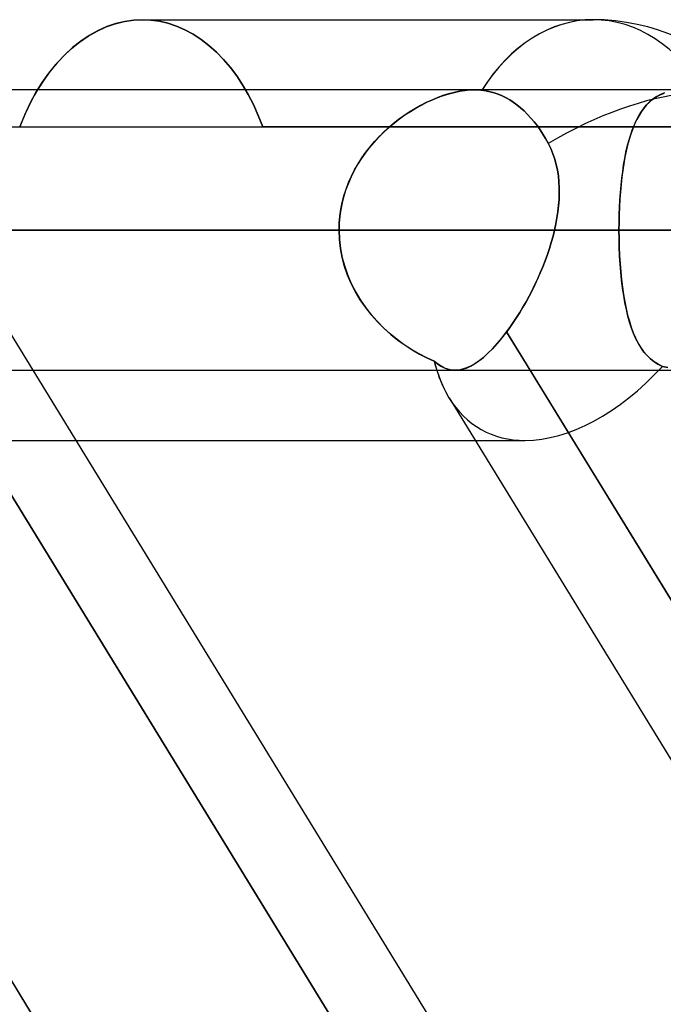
# Model space of a CAD drawing. Header units: millimetres. Extents: x -215 to 215, y -97 to 81.
# Tile 52 of 85: x 40.5 to 44, y -20.67 to -15.31. Entities that reach past the tile are written whole.
import ezdxf

# ---------------------------------------------------------------- set-up
doc = ezdxf.new("R2010")
doc.units = ezdxf.units.MM
doc.layers.add('MAIN-1', color=7, linetype='Continuous')
doc.layers.add('MAIN-2', color=7, linetype='Continuous')

msp = doc.modelspace()

# ---------------------------------------------------------------- linework, layer by layer
at = {"layer": 'MAIN-1'}
for p, q in [((40.9773, -15.3503), (40.9292, -15.3717)), ((41.0259, -15.3337), (40.9773, -15.3503)), ((41.0746, -15.3219), (41.0259, -15.3337)), ((41.1229, -15.3148), (41.0746, -15.3219)), ((41.1705, -15.3125), (41.1229, -15.3148)), ((41.1705, -15.3125), (43.6188, -15.3125)), ((40.8819, -15.3979), (40.8359, -15.4289)), ((40.9292, -15.3717), (40.8819, -15.3979)), ((40.7913, -15.4643), (40.7486, -15.5037)), ((40.8359, -15.4289), (40.7913, -15.4643)), ((40.7486, -15.5037), (40.708, -15.5468)), ((40.708, -15.5468), (40.6697, -15.5929)), ((40.6697, -15.5929), (40.6341, -15.6418)), ((40.6341, -15.6418), (40.6008, -15.6938)), ((115.3393, -15.6938), (-115.3393, -15.6938)), ((-116.0549, -16.4563), (116.0549, -16.4563)), ((39.0036, -16.4563), (42.2387, -16.4563)), ((-115.3393, -17.2188), (115.3393, -17.2188)), ((42.882, -24.4938), (38.4247, -17.2188)), ((40.5748, -17.2188), (45.0321, -24.4938)), ((47.7345, -24.4938), (43.2772, -17.2188)), ((42.8365, -17.3687), (47.2019, -24.4938)), ((40.8084, -17.6), (42.9782, -17.6))]:
    msp.add_line(p, q, dxfattribs=at)
msp.add_arc((43.6188, -16.4563), 1.1438, 41.8089, 89.9999, dxfattribs=at)
for major_axis, ratio, start_param, end_param in [((0, -1.1438), 0.707107, -3.141593, -2.300518), ((0.6073, 1.0844), 0.598803, 2.62411, 2.816241)]:
    msp.add_ellipse((43.6188, -16.4563), major_axis=major_axis, ratio=ratio, start_param=start_param, end_param=end_param, dxfattribs=at)
at = {"layer": 'MAIN-2'}
for p, q in [((40.9242, -15.3742), (40.9733, -15.3519)), ((40.9733, -15.3519), (41.0229, -15.3346)), ((41.0229, -15.3346), (41.0726, -15.3223)), ((41.0726, -15.3223), (41.1219, -15.3149)), ((41.1219, -15.3149), (41.1705, -15.3125)), ((41.2162, -15.3147), (41.1705, -15.3125)), ((41.1705, -15.3125), (41.2162, -15.3147)), ((41.2625, -15.3212), (41.2162, -15.3147)), ((41.2162, -15.3147), (41.2625, -15.3212)), ((41.3089, -15.3321), (41.2625, -15.3212)), ((41.2625, -15.3212), (41.3089, -15.3321)), ((41.3552, -15.3474), (41.3089, -15.3321)), ((41.3089, -15.3321), (41.3552, -15.3474)), ((41.401, -15.3671), (41.3552, -15.3474)), ((41.3552, -15.3474), (41.401, -15.3671)), ((40.8293, -15.4338), (40.8761, -15.4015)), ((40.8761, -15.4015), (40.9242, -15.3742)), ((41.446, -15.3913), (41.401, -15.3671)), ((41.401, -15.3671), (41.446, -15.3913)), ((41.4897, -15.42), (41.446, -15.3913)), ((41.446, -15.3913), (41.4897, -15.42)), ((40.7841, -15.4706), (40.8293, -15.4338)), ((41.5321, -15.4528), (41.4897, -15.42)), ((41.4897, -15.42), (41.5321, -15.4528)), ((41.5728, -15.4895), (41.5321, -15.4528)), ((41.5321, -15.4528), (41.5728, -15.4895)), ((40.6998, -15.5562), (40.7408, -15.5116)), ((40.7408, -15.5116), (40.7841, -15.4706)), ((41.6116, -15.5296), (41.5728, -15.4895)), ((41.5728, -15.4895), (41.6116, -15.5296)), ((40.6613, -15.6039), (40.6998, -15.5562)), ((41.6483, -15.5727), (41.6116, -15.5296)), ((41.6116, -15.5296), (41.6483, -15.5727)), ((41.6827, -15.6186), (41.6483, -15.5727)), ((41.6483, -15.5727), (41.6827, -15.6186)), ((40.6256, -15.6545), (40.6613, -15.6039)), ((41.7147, -15.6668), (41.6827, -15.6186)), ((41.6827, -15.6186), (41.7147, -15.6668)), ((40.592, -15.7087), (40.6256, -15.6545)), ((41.7449, -15.7187), (41.7147, -15.6668)), ((41.7147, -15.6668), (41.7449, -15.7187)), ((40.5603, -15.767), (40.592, -15.7087)), ((40.583, -15.7245), (40.5658, -15.7564)), ((40.6008, -15.6938), (40.583, -15.7245)), ((41.7734, -15.7742), (41.7449, -15.7187)), ((41.7449, -15.7187), (41.7734, -15.7742)), ((42.7726, -15.7366), (42.7419, -15.7493)), ((42.7459, -15.7475), (42.7761, -15.7352)), ((42.8032, -15.7254), (42.7726, -15.7366)), ((42.7761, -15.7352), (42.8062, -15.7244)), ((42.8335, -15.7158), (42.8032, -15.7254)), ((42.8062, -15.7244), (42.836, -15.7152)), ((42.8635, -15.7079), (42.8335, -15.7158)), ((42.836, -15.7152), (42.8654, -15.7075)), ((42.8929, -15.7017), (42.8635, -15.7079)), ((42.8654, -15.7075), (42.8944, -15.7015)), ((42.9215, -15.6973), (42.8929, -15.7017)), ((42.8944, -15.7015), (42.9224, -15.6972)), ((42.949, -15.6946), (42.9215, -15.6973)), ((42.9224, -15.6972), (42.9494, -15.6946)), ((42.9754, -15.6937), (42.949, -15.6946)), ((42.9494, -15.6946), (42.9754, -15.6937)), ((42.9754, -15.6937), (42.9821, -15.6938)), ((42.9821, -15.6938), (42.9754, -15.6937)), ((42.9821, -15.6938), (42.9888, -15.694)), ((42.9888, -15.694), (42.9821, -15.6938)), ((42.9888, -15.694), (42.9953, -15.6943)), ((42.9954, -15.6943), (42.9888, -15.694)), ((42.9953, -15.6943), (43.0018, -15.6947)), ((43.0019, -15.6947), (42.9954, -15.6943)), ((43.0018, -15.6947), (43.0083, -15.6952)), ((43.0083, -15.6952), (43.0019, -15.6947)), ((43.0083, -15.6952), (43.0146, -15.6959)), ((43.0146, -15.6959), (43.0083, -15.6952)), ((43.0367, -15.6991), (43.0146, -15.6959)), ((43.0146, -15.6959), (43.0367, -15.6991)), ((43.059, -15.7039), (43.0367, -15.6991)), ((43.0367, -15.6991), (43.059, -15.7039)), ((43.0812, -15.7102), (43.059, -15.7039)), ((43.059, -15.7039), (43.0812, -15.7102)), ((43.1032, -15.718), (43.0812, -15.7102)), ((43.0812, -15.7102), (43.1032, -15.718)), ((43.1248, -15.7271), (43.1032, -15.718)), ((43.1032, -15.718), (43.1248, -15.7271)), ((43.1457, -15.7375), (43.1248, -15.7271)), ((43.1248, -15.7271), (43.1457, -15.7375)), ((43.1657, -15.7489), (43.1457, -15.7375)), ((43.1457, -15.7375), (43.1657, -15.7489)), ((43.9423, -15.7459), (43.9617, -15.7324)), ((43.9646, -15.7306), (43.9455, -15.7435)), ((43.9617, -15.7324), (43.9825, -15.7209)), ((43.9852, -15.7196), (43.9646, -15.7306)), ((43.9825, -15.7209), (44.005, -15.7112)), ((44.0072, -15.7104), (43.9852, -15.7196)), ((40.5309, -15.8291), (40.5603, -15.767)), ((40.5493, -15.7894), (40.5334, -15.8235)), ((40.5658, -15.7564), (40.5493, -15.7894)), ((41.7999, -15.8329), (41.7734, -15.7742)), ((41.7734, -15.7742), (41.7999, -15.8329)), ((42.6805, -15.7792), (42.65, -15.7963)), ((42.6559, -15.7929), (42.6857, -15.7764)), ((42.7111, -15.7635), (42.6805, -15.7792)), ((42.6857, -15.7764), (42.7158, -15.7613)), ((42.7419, -15.7493), (42.7111, -15.7635)), ((42.7158, -15.7613), (42.7459, -15.7475)), ((43.1851, -15.7613), (43.1657, -15.7489)), ((43.1657, -15.7489), (43.1851, -15.7613)), ((43.2047, -15.7754), (43.1851, -15.7613)), ((43.1851, -15.7613), (43.2047, -15.7754)), ((43.2244, -15.7912), (43.2047, -15.7754)), ((43.2047, -15.7754), (43.2244, -15.7912)), ((43.2439, -15.8084), (43.2244, -15.7912)), ((43.2244, -15.7912), (43.2439, -15.8084)), ((43.8924, -15.7966), (43.9078, -15.778)), ((43.9113, -15.7741), (43.896, -15.792)), ((43.9078, -15.778), (43.9244, -15.7611)), ((43.9278, -15.758), (43.9113, -15.7741)), ((43.9244, -15.7611), (43.9423, -15.7459)), ((43.9455, -15.7435), (43.9278, -15.758)), ((40.5038, -15.8944), (40.5309, -15.8291)), ((40.5334, -15.8235), (40.5183, -15.8585)), ((41.8244, -15.8944), (41.7999, -15.8329)), ((41.7999, -15.8329), (41.8244, -15.8944)), ((42.5901, -15.8348), (42.561, -15.856)), ((42.5679, -15.8507), (42.5969, -15.83)), ((42.6198, -15.8149), (42.5901, -15.8348)), ((42.5969, -15.83), (42.6263, -15.8108)), ((42.65, -15.7963), (42.6198, -15.8149)), ((42.6263, -15.8108), (42.6559, -15.7929)), ((43.263, -15.8271), (43.2439, -15.8084)), ((43.2439, -15.8084), (43.263, -15.8271)), ((43.2814, -15.847), (43.263, -15.8271)), ((43.263, -15.8271), (43.2814, -15.847)), ((43.8528, -15.862), (43.865, -15.8386)), ((43.8684, -15.8327), (43.856, -15.8557)), ((43.865, -15.8386), (43.8782, -15.8168)), ((43.8817, -15.8115), (43.8684, -15.8327)), ((43.8782, -15.8168), (43.8924, -15.7966)), ((43.896, -15.792), (43.8817, -15.8115)), ((39.1602, -15.8944), (41.8244, -15.8944)), ((39.7415, -15.8587), (40.5748, -17.2188)), ((40.5183, -15.8585), (40.5038, -15.8944)), ((40.5038, -15.8944), (50.1145, -15.8944)), ((54.9, -15.8944), (41.8244, -15.8944)), ((42.4841, -15.9211), (42.5114, -15.8963)), ((42.5324, -15.8784), (42.5047, -15.9022)), ((42.5114, -15.8963), (42.5393, -15.8728)), ((42.561, -15.856), (42.5324, -15.8784)), ((42.5393, -15.8728), (42.5679, -15.8507)), ((43.2991, -15.8679), (43.2814, -15.847)), ((43.2814, -15.847), (43.2991, -15.8679)), ((43.3159, -15.8896), (43.2991, -15.8679)), ((43.2991, -15.8679), (43.3159, -15.8896)), ((43.3316, -15.9117), (43.3159, -15.8896)), ((43.3159, -15.8896), (43.3316, -15.9117)), ((43.8311, -15.9134), (43.8415, -15.887)), ((43.8444, -15.8802), (43.8338, -15.9064)), ((43.8415, -15.887), (43.8528, -15.862)), ((43.856, -15.8557), (43.8444, -15.8802)), ((42.432, -15.9747), (42.4576, -15.9472)), ((42.4778, -15.9271), (42.4518, -15.9532)), ((42.4576, -15.9472), (42.4841, -15.9211)), ((42.5047, -15.9022), (42.4778, -15.9271)), ((43.3464, -15.9344), (43.3316, -15.9117)), ((43.3316, -15.9117), (43.3464, -15.9344)), ((43.361, -15.9588), (43.3464, -15.9344)), ((43.3464, -15.9344), (43.361, -15.9588)), ((43.8128, -15.9707), (43.8216, -15.9413)), ((43.8239, -15.9342), (43.8148, -15.9636)), ((43.8216, -15.9413), (43.8311, -15.9134)), ((43.8338, -15.9064), (43.8239, -15.9342)), ((42.3843, -16.0333), (42.4075, -16.0034)), ((42.4269, -15.9805), (42.4031, -16.0089)), ((42.4075, -16.0034), (42.432, -15.9747)), ((42.4518, -15.9532), (42.4269, -15.9805)), ((43.3753, -15.9847), (43.361, -15.9588)), ((43.361, -15.9588), (43.3753, -15.9847)), ((43.3753, -15.9847), (43.3888, -16.0126)), ((43.3888, -16.0127), (43.3753, -15.9847)), ((43.7974, -16.0335), (43.8048, -16.0014)), ((43.8065, -15.9945), (43.7988, -16.0268)), ((43.8048, -16.0014), (43.8128, -15.9707)), ((43.8148, -15.9636), (43.8065, -15.9945)), ((42.3806, -16.0383), (42.3594, -16.0689)), ((42.3625, -16.0642), (42.3843, -16.0333)), ((42.4031, -16.0089), (42.3806, -16.0383)), ((43.3888, -16.0126), (43.4005, -16.0413)), ((43.4005, -16.0414), (43.3888, -16.0127)), ((43.4005, -16.0413), (43.4104, -16.0706)), ((43.4105, -16.0707), (43.4005, -16.0414)), ((43.7908, -16.0668), (43.7974, -16.0335)), ((43.7988, -16.0268), (43.7919, -16.0605)), ((42.3395, -16.1004), (42.3212, -16.133)), ((42.3233, -16.129), (42.3421, -16.0961)), ((42.3594, -16.0689), (42.3395, -16.1004)), ((42.3421, -16.0961), (42.3625, -16.0642)), ((43.4104, -16.0706), (43.4186, -16.1006)), ((43.4186, -16.1007), (43.4105, -16.0707)), ((43.4186, -16.1006), (43.4251, -16.1312)), ((43.4251, -16.1312), (43.4186, -16.1007)), ((43.7795, -16.1373), (43.7848, -16.1015)), ((43.7857, -16.0956), (43.7802, -16.1319)), ((43.7848, -16.1015), (43.7908, -16.0668)), ((43.7919, -16.0605), (43.7857, -16.0956)), ((42.2907, -16.1977), (42.3062, -16.1629)), ((42.3212, -16.133), (42.3045, -16.1665)), ((42.3062, -16.1629), (42.3233, -16.129)), ((43.4251, -16.1312), (43.43, -16.1623)), ((43.43, -16.1623), (43.4251, -16.1312)), ((43.43, -16.1623), (43.4332, -16.1939)), ((43.4332, -16.1938), (43.43, -16.1623)), ((43.7748, -16.1744), (43.7795, -16.1373)), ((43.7802, -16.1319), (43.7754, -16.1695)), ((42.2894, -16.2008), (42.2762, -16.2358)), ((42.2771, -16.2332), (42.2907, -16.1977)), ((42.3045, -16.1665), (42.2894, -16.2008)), ((43.4349, -16.2258), (43.4332, -16.1938)), ((43.4332, -16.1939), (43.4349, -16.2259)), ((43.7673, -16.2517), (43.7707, -16.2125)), ((43.7711, -16.2083), (43.7675, -16.2481)), ((43.7707, -16.2125), (43.7748, -16.1744)), ((43.7754, -16.1695), (43.7711, -16.2083)), ((42.265, -16.2714), (42.2556, -16.3075)), ((42.2559, -16.3061), (42.2655, -16.2695)), ((42.2762, -16.2358), (42.265, -16.2714)), ((42.2655, -16.2695), (42.2771, -16.2332)), ((43.434, -16.2907), (43.4352, -16.2581)), ((43.4352, -16.2582), (43.434, -16.2908)), ((43.4352, -16.2581), (43.4349, -16.2258)), ((43.4349, -16.2259), (43.4352, -16.2582)), ((43.7644, -16.2916), (43.7673, -16.2517)), ((43.7675, -16.2481), (43.7646, -16.2885)), ((42.2556, -16.3075), (42.2483, -16.3441)), ((42.2484, -16.3432), (42.2559, -16.3061)), ((43.4277, -16.3565), (43.4315, -16.3235)), ((43.4315, -16.3237), (43.4277, -16.3567)), ((43.4315, -16.3235), (43.434, -16.2907)), ((43.434, -16.2908), (43.4315, -16.3237)), ((43.7622, -16.3321), (43.7644, -16.2916)), ((43.7646, -16.2885), (43.7623, -16.3297)), ((42.243, -16.3806), (42.2484, -16.3432)), ((42.2483, -16.3441), (42.243, -16.3812)), ((43.4227, -16.3897), (43.4277, -16.3565)), ((43.4277, -16.3567), (43.4227, -16.3898)), ((43.7597, -16.4145), (43.7607, -16.3731)), ((43.7607, -16.3714), (43.7598, -16.4136)), ((43.7623, -16.3297), (43.7607, -16.3714)), ((43.7607, -16.3731), (43.7622, -16.3321)), ((42.2387, -16.4563), (42.2397, -16.4183)), ((42.2397, -16.4186), (42.2387, -16.4563)), ((42.2397, -16.4183), (42.243, -16.3806)), ((42.243, -16.3812), (42.2397, -16.4186)), ((43.4093, -16.4563), (43.4166, -16.4229)), ((43.4166, -16.423), (43.4093, -16.4563)), ((43.4166, -16.4229), (43.4227, -16.3897)), ((43.4227, -16.3898), (43.4166, -16.423)), ((43.7598, -16.4136), (43.7594, -16.4563)), ((43.7594, -16.4563), (43.7597, -16.4145)), ((116.0549, -16.4563), (-116.0549, -16.4563)), ((115.0472, -16.4563), (-115.0472, -16.4563)), ((42.2387, -16.4563), (37.9215, -16.4563)), ((37.9215, -16.4563), (42.2387, -16.4563)), ((49.8675, -16.4563), (38.348, -16.4563)), ((38.348, -16.4563), (49.8675, -16.4563)), ((42.2387, -16.4563), (39.0036, -16.4563)), ((39.0036, -16.4563), (42.2387, -16.4563)), ((39.4307, -16.4563), (51.3925, -16.4563)), ((51.3925, -16.4563), (39.4307, -16.4563)), ((39.4307, -16.4563), (43.7594, -16.4563)), ((43.7594, -16.4563), (39.4307, -16.4563)), ((39.9837, -16.4563), (43.4093, -16.4563)), ((43.4093, -16.4563), (39.9837, -16.4563)), ((42.2387, -16.4563), (115.0472, -16.4563)), ((42.2406, -16.5067), (42.2387, -16.4563)), ((42.2387, -16.4563), (42.2406, -16.5068)), ((43.4093, -16.4563), (43.401, -16.4897)), ((43.401, -16.4898), (43.4093, -16.4563)), ((43.7594, -16.4563), (43.7598, -16.5027)), ((43.7598, -16.5035), (43.7594, -16.4563)), ((57.4925, -16.4563), (43.7594, -16.4563)), ((43.7594, -16.4563), (57.4925, -16.4563)), ((42.2463, -16.5566), (42.2406, -16.5067)), ((42.2406, -16.5068), (42.2464, -16.5569)), ((43.3917, -16.5232), (43.3814, -16.5567)), ((43.3814, -16.5567), (43.3917, -16.5233)), ((43.401, -16.4897), (43.3917, -16.5232)), ((43.3917, -16.5233), (43.401, -16.4898)), ((43.7598, -16.5027), (43.761, -16.5487)), ((43.761, -16.5501), (43.7598, -16.5035)), ((42.2558, -16.6057), (42.2463, -16.5566)), ((42.2464, -16.5569), (42.2559, -16.6064)), ((43.3703, -16.59), (43.3583, -16.6232)), ((43.3583, -16.6231), (43.3703, -16.59)), ((43.3814, -16.5567), (43.3703, -16.59)), ((43.3703, -16.59), (43.3814, -16.5567)), ((43.761, -16.5487), (43.7629, -16.5941)), ((43.763, -16.5961), (43.761, -16.5501)), ((43.7629, -16.5941), (43.7656, -16.6388)), ((42.2688, -16.654), (42.2558, -16.6057)), ((42.2559, -16.6064), (42.2692, -16.6552)), ((43.3455, -16.6561), (43.3583, -16.6231)), ((43.3583, -16.6232), (43.3455, -16.6561)), ((43.7658, -16.6414), (43.763, -16.5961)), ((43.7656, -16.6388), (43.7691, -16.6828)), ((43.7694, -16.6859), (43.7658, -16.6414)), ((42.2853, -16.7013), (42.2688, -16.654)), ((42.2692, -16.6552), (42.286, -16.7031)), ((42.3051, -16.7474), (42.2853, -16.7013)), ((43.3319, -16.6888), (43.3176, -16.7212)), ((43.3177, -16.7211), (43.3319, -16.6888)), ((43.3455, -16.6561), (43.3319, -16.6888)), ((43.3319, -16.6888), (43.3455, -16.6561)), ((43.7691, -16.6828), (43.7734, -16.7258)), ((43.7738, -16.7293), (43.7694, -16.6859)), ((42.286, -16.7031), (42.3062, -16.7496)), ((42.328, -16.792), (42.3051, -16.7474)), ((42.3062, -16.7496), (42.3294, -16.7946)), ((43.3027, -16.7533), (43.2872, -16.7848)), ((43.2873, -16.7847), (43.3028, -16.7531)), ((43.3176, -16.7212), (43.3027, -16.7533)), ((43.3028, -16.7531), (43.3177, -16.7211)), ((43.7734, -16.7258), (43.7784, -16.7673)), ((43.7789, -16.7714), (43.7738, -16.7293)), ((42.3537, -16.8349), (42.328, -16.792)), ((42.3294, -16.7946), (42.3556, -16.8378)), ((43.2712, -16.8156), (43.2873, -16.7847)), ((43.2872, -16.7848), (43.2712, -16.8157)), ((43.7784, -16.7673), (43.7842, -16.8074)), ((43.7849, -16.8119), (43.7789, -16.7714)), ((43.7842, -16.8074), (43.7908, -16.846)), ((42.3819, -16.876), (42.3537, -16.8349)), ((42.3556, -16.8378), (42.3844, -16.8793)), ((43.2548, -16.8459), (43.2379, -16.8754)), ((43.2379, -16.8754), (43.2548, -16.8459)), ((43.2548, -16.8459), (43.2712, -16.8156)), ((43.2712, -16.8157), (43.2548, -16.8459)), ((43.7917, -16.8508), (43.7849, -16.8119)), ((43.7908, -16.846), (43.7983, -16.883)), ((43.7994, -16.8881), (43.7917, -16.8508)), ((42.4125, -16.9152), (42.3819, -16.876)), ((42.3844, -16.8793), (42.4156, -16.9189)), ((42.4453, -16.9524), (42.4125, -16.9152)), ((43.2207, -16.9041), (43.2032, -16.932)), ((43.2032, -16.932), (43.2207, -16.9042)), ((43.2379, -16.8754), (43.2207, -16.9041)), ((43.2207, -16.9042), (43.2379, -16.8754)), ((43.7983, -16.883), (43.8066, -16.9184)), ((43.8079, -16.9237), (43.7994, -16.8881)), ((38.251, -16.9353), (42.9521, -24.6081)), ((42.4156, -16.9189), (42.449, -16.9564)), ((42.4799, -16.9875), (42.4453, -16.9524)), ((42.449, -16.9564), (42.4841, -16.9915)), ((43.1673, -16.9851), (43.1854, -16.959)), ((43.1854, -16.9591), (43.1673, -16.9851)), ((43.2032, -16.932), (43.1854, -16.9591)), ((43.1854, -16.959), (43.2032, -16.932)), ((43.8066, -16.9184), (43.8157, -16.9521)), ((43.8174, -16.9576), (43.8079, -16.9237)), ((43.8157, -16.9521), (43.8258, -16.9841)), ((43.8277, -16.9895), (43.8174, -16.9576)), ((39.9142, -17.0099), (44.6018, -24.6606)), ((44.6018, -24.6606), (39.9142, -17.0099)), ((42.5163, -17.0205), (42.4799, -16.9875)), ((42.4841, -16.9915), (42.5207, -17.0243)), ((42.5541, -17.0513), (42.5163, -17.0205)), ((43.1235, -17.0431), (43.1492, -17.0099)), ((43.1492, -17.0099), (43.1236, -17.043)), ((43.1492, -17.0099), (43.1673, -16.9851)), ((43.2772, -17.2188), (43.1492, -17.0099)), ((43.1492, -17.0099), (47.8368, -24.6606)), ((43.1673, -16.9851), (43.1493, -17.0099)), ((43.8258, -16.9841), (43.837, -17.0144)), ((43.839, -17.0195), (43.8277, -16.9895)), ((43.837, -17.0144), (43.8491, -17.0427)), ((43.8514, -17.0475), (43.839, -17.0195)), ((42.5207, -17.0243), (42.5584, -17.0546)), ((42.5931, -17.0798), (42.5541, -17.0513)), ((42.5584, -17.0546), (42.597, -17.0825)), ((43.0725, -17.1014), (43.0979, -17.0736)), ((43.0981, -17.0734), (43.0727, -17.1012)), ((43.0979, -17.0736), (43.1235, -17.0431)), ((43.1236, -17.043), (43.0981, -17.0734)), ((43.8491, -17.0427), (43.8625, -17.0692)), ((43.8648, -17.0735), (43.8514, -17.0475)), ((43.8625, -17.0692), (43.877, -17.0938)), ((43.8793, -17.0974), (43.8648, -17.0735)), ((42.6331, -17.106), (42.5931, -17.0798)), ((42.597, -17.0825), (42.6363, -17.1079)), ((42.6738, -17.1297), (42.6331, -17.106)), ((42.6363, -17.1079), (42.6759, -17.1308)), ((42.7149, -17.1508), (42.6738, -17.1297)), ((43.0228, -17.1485), (43.0474, -17.1264)), ((43.0476, -17.1262), (43.0231, -17.1482)), ((43.0474, -17.1264), (43.0725, -17.1014)), ((43.0727, -17.1012), (43.0476, -17.1262)), ((43.877, -17.0938), (43.8927, -17.1163)), ((43.895, -17.1193), (43.8793, -17.0974)), ((43.8927, -17.1163), (43.9099, -17.1368)), ((43.912, -17.1391), (43.895, -17.1193)), ((42.6759, -17.1308), (42.7159, -17.1513)), ((42.7562, -17.1693), (42.7149, -17.1508)), ((42.7159, -17.1513), (42.7562, -17.1693)), ((42.7744, -17.1842), (42.7562, -17.1693)), ((42.7562, -17.1693), (42.7742, -17.184)), ((42.9528, -17.1963), (42.9754, -17.1834)), ((42.9759, -17.1831), (42.9533, -17.196)), ((42.9754, -17.1834), (42.9988, -17.1674)), ((42.9992, -17.1671), (42.9759, -17.1831)), ((42.9988, -17.1674), (43.0228, -17.1485)), ((43.0231, -17.1482), (42.9992, -17.1671)), ((43.9099, -17.1368), (43.9286, -17.1553)), ((43.9303, -17.1568), (43.912, -17.1391)), ((43.9286, -17.1553), (43.949, -17.1716)), ((43.9503, -17.1725), (43.9303, -17.1568)), ((43.949, -17.1716), (43.9712, -17.1857)), ((43.9719, -17.1861), (43.9503, -17.1725)), ((39.4446, -17.2188), (42.8692, -17.2188)), ((42.7742, -17.184), (42.7922, -17.1962)), ((42.7928, -17.1965), (42.7744, -17.1842)), ((42.7922, -17.1962), (42.8106, -17.2059)), ((42.8113, -17.2062), (42.7928, -17.1965)), ((42.8106, -17.2059), (42.8295, -17.2129)), ((42.8302, -17.2131), (42.8113, -17.2062)), ((42.8295, -17.2129), (42.8489, -17.2173)), ((42.8495, -17.2173), (42.8302, -17.2131)), ((42.8489, -17.2173), (42.8689, -17.2188)), ((42.8692, -17.2187), (42.8495, -17.2173)), ((42.8689, -17.2188), (42.8888, -17.2174)), ((42.8893, -17.2174), (42.8692, -17.2187)), ((42.8888, -17.2174), (42.9095, -17.2133)), ((42.91, -17.2131), (42.8893, -17.2174)), ((42.9095, -17.2133), (42.9308, -17.2062)), ((42.9313, -17.206), (42.91, -17.2131)), ((42.9308, -17.2062), (42.9528, -17.1963)), ((42.9533, -17.196), (42.9313, -17.206)), ((43.9712, -17.1857), (43.9953, -17.1975)), ((43.9953, -17.1975), (43.9719, -17.1861)), ((43.9953, -17.1975), (44.0242, -17.2037)), ((44.0242, -17.2037), (43.9953, -17.1975)), ((38.3969, -17.6), (40.8084, -17.6)), ((42.9782, -17.6), (43.2494, -17.6))]:
    msp.add_line(p, q, dxfattribs=at)
for major_axis, ratio, start_param, end_param in [((0, -1.1438), 0.707107, 3.141593, 3.985158), ((0, -1.1438), 0.707107, 2.281187, 3.141593), ((0, -1.1438), 0.707107, 2.281187, 3.141593), ((0.9753, 0.5975), 0.463048, 0.000058, 1.536917), ((0.9753, 0.5975), 0.463048, 0.000058, 1.536917), ((0, -1.1438), 0.707107, -2.300518, -2.298027), ((0.6073, 1.0844), 0.598803, 2.56751, 2.816241), ((0.6073, 1.0844), 0.598803, 2.56751, 2.62411), ((0.6073, 1.0844), 0.598803, -2.817875, -1.952232), ((0.6073, 1.0844), 0.598803, -2.817875, -1.952232), ((0.6073, 1.0844), 0.598803, 2.816241, 3.46531), ((0.6073, 1.0844), 0.598803, 2.816241, 3.46531)]:
    msp.add_ellipse((43.6188, -16.4563), major_axis=major_axis, ratio=ratio, start_param=start_param, end_param=end_param, dxfattribs=at)

doc.saveas('drawing.dxf')
